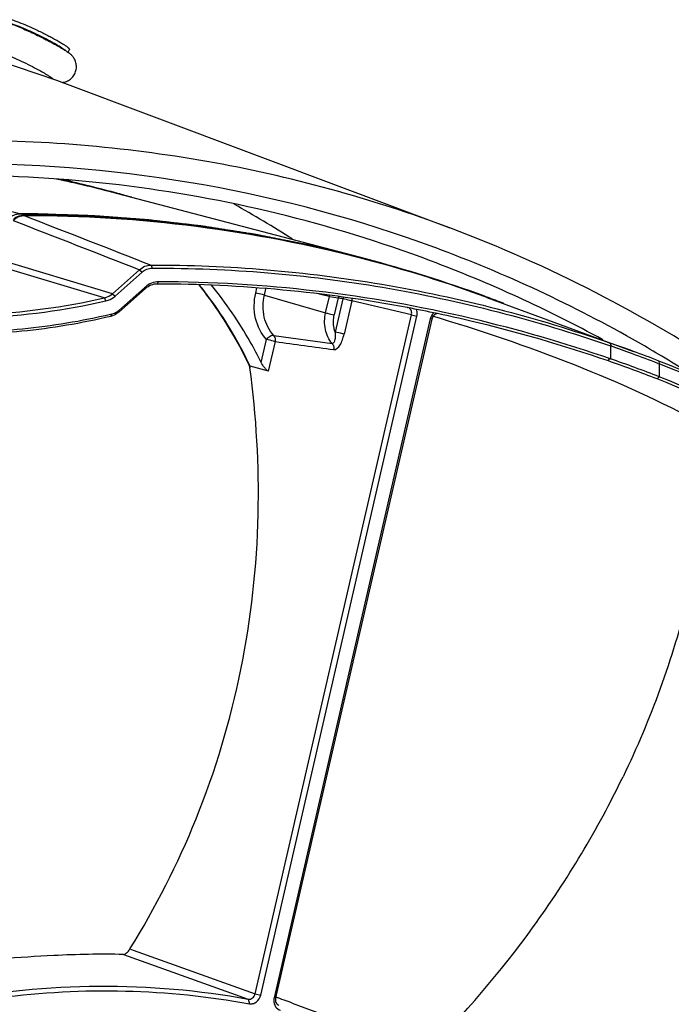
# Model space of a CAD drawing. Header units: millimetres. Extents: x 0 to 420, y 0 to 297.
# Tile 91 of 256: x 194 to 204, y 94 to 109. Entities that reach past the tile are written whole.
import ezdxf

# ---------------------------------------------------------------- set-up
doc = ezdxf.new("R2010")
doc.units = ezdxf.units.MM
doc.header["$LTSCALE"] = 23.1
doc.layers.get('0').update_dxf_attribs({"linetype": 'CONTINUOUS'})
for name, color, linetype in [('02___PRT_ALL_AXES', 7, 'CONTINUOUS'), ('03___PRT_ALL_CURVES', 7, 'CONTINUOUS'), ('06___PRT_ALL_SURFS', 7, 'CONTINUOUS')]:
    doc.layers.add(name, color=color, linetype=linetype)

msp = doc.modelspace()

# ---------------------------------------------------------------- linework, layer by layer
at = {"color": 7, "linetype": 'Continuous'}
for p, q in [((193.7044, 108.5427), (195.0137, 108.1006)), ((195.1848, 108.5182), (195.2049, 108.5597)), ((195.0137, 108.1006), (200.8737, 105.9013)), ((195.218, 106.5803), (195.172, 106.6106)), ((195.2255, 106.594), (195.1796, 106.6242)), ((194.4648, 106.1106), (193.2091, 106.4298)), ((199.6198, 105.4396), (195.9273, 106.4107)), ((194.5295, 106.0935), (194.4648, 106.1106)), ((194.5295, 106.0935), (194.5338, 106.082)), ((194.5295, 106.0935), (194.5404, 106.0935)), ((194.5295, 106.0935), (194.5404, 106.0933)), ((195.7254, 104.8583), (193.7087, 105.4649)), ((195.8455, 104.9215), (193.8279, 105.5283)), ((196.4212, 105.3476), (196.4371, 105.3022)), ((195.8455, 104.9215), (196.2486, 105.2787)), ((195.885, 104.8851), (196.2879, 105.2424)), ((196.2486, 105.2787), (196.2879, 105.2424)), ((196.3366, 105.0209), (196.3248, 105.0105)), ((196.337, 104.9967), (196.3366, 105.0209)), ((196.5117, 105.0657), (196.5334, 105.0994)), ((195.8455, 104.9215), (195.885, 104.8851)), ((196.3248, 105.0105), (195.9411, 104.6705)), ((196.337, 104.9967), (195.9415, 104.6463)), ((197.981, 104.9312), (197.9984, 105.0071)), ((198.1099, 104.9004), (198.1319, 104.9957)), ((198.1099, 104.9004), (199.0227, 104.6371)), ((199.0784, 104.8793), (198.9191, 104.9157)), ((199.0227, 104.6371), (199.0784, 104.8793)), ((199.0784, 104.8793), (199.2096, 104.8579)), ((201.3926, 104.883), (201.4274, 104.8702)), ((201.3926, 104.883), (201.4272, 104.8695)), ((195.7254, 104.8583), (195.749, 104.8136)), ((199.2096, 104.8579), (199.1517, 104.6063)), ((199.2792, 104.8448), (199.1651, 104.3494)), ((199.4112, 104.8132), (199.2972, 104.3177)), ((200.3011, 104.605), (199.4112, 104.8132)), ((201.4254, 104.8649), (203.6077, 104.0625)), ((195.8385, 104.6161), (195.8172, 104.6111)), ((195.8385, 104.6161), (195.8172, 104.6116)), ((195.8231, 104.5835), (195.8385, 104.6161)), ((195.9415, 104.6463), (195.9411, 104.6705)), ((197.9735, 94.4939), (200.3011, 104.605)), ((198.0553, 94.4743), (200.3828, 104.5854)), ((200.2405, 104.7116), (200.2376, 104.7122)), ((200.2409, 104.7144), (200.2379, 104.715)), ((200.3011, 104.605), (200.3828, 104.5854)), ((200.6248, 104.5869), (200.6798, 104.5704)), ((200.7099, 104.619), (200.6868, 104.6241)), ((200.7102, 104.6207), (200.687, 104.6256)), ((200.5822, 104.5446), (198.2546, 94.4335)), ((200.6039, 104.5431), (198.2764, 94.4319)), ((200.6039, 104.5431), (200.5822, 104.5446)), ((200.6798, 104.5704), (200.7282, 104.5558)), ((198.2496, 104.2994), (199.12, 104.1782)), ((198.0636, 103.8987), (198.1419, 104.2388)), ((198.1725, 103.7665), (198.2739, 104.2071)), ((203.2638, 104.1429), (203.2638, 103.9511)), ((197.8946, 103.8214), (197.8991, 103.8409)), ((198.1725, 103.7665), (197.8991, 103.8409)), ((203.9732, 103.8828), (203.9926, 103.8753)), ((203.9733, 103.8828), (203.9926, 103.8753)), ((203.987, 103.9187), (203.9926, 103.8753)), ((203.9926, 103.8753), (203.9926, 103.6832)), ((197.8883, 103.8358), (197.895, 103.8216)), ((197.8907, 103.8374), (197.8974, 103.8233)), ((203.9595, 103.6515), (203.9926, 103.6832)), ((196.0093, 95.0785), (197.869, 94.4134)), ((196.107, 95.1613), (196.1546, 95.1443)), ((196.1546, 95.1443), (197.9735, 94.4939)), ((197.9735, 94.4939), (198.0553, 94.4743)), ((197.869, 94.4134), (197.886, 94.3439)), ((198.2764, 94.4319), (198.2546, 94.4335))]:
    msp.add_line(p, q, dxfattribs=at)
for centre, radius, start, end in [((195.0682, 108.3199), 0.2543, 277.50396, 281.01508), ((193.6554, 86.6146), 20.2402, 69.77752, 90.03458), ((193.5313, 86.322), 20.3628, 83.1872, 89.96699), ((190.9246, 87.3876), 19.6699, 75.26594, 78.02147), ((193.5784, 86.7297), 19.9524, 69.44029, 83.18263), ((187.4923, 88.1707), 20.7453, 57.85893, 60.65824), ((194.5296, 105.8627), 0.2308, 90.02321, 95.66287), ((194.5653, 86.1092), 19.9731, 75.34605, 90.07193), ((194.5505, 86.1176), 19.9759, 75.29916, 90.02891), ((193.6164, 86.5644), 20.3009, 60.26527, 69.72315), ((194.6093, 86.3267), 19.7516, 69.81268, 75.30994), ((194.5945, 86.3338), 19.7557, 69.87251, 75.26336), ((193.5054, 86.5625), 20.1347, 61.36848, 69.41275), ((196.4726, 84.6817), 20.3841, 79.35522, 89.88986), ((196.4925, 84.6631), 20.4364, 76.70416, 89.88533), ((198.9575, 104.9046), 0.1235, 348.17253, 356.21462), ((199.3908, 104.8188), 0.1854, 160.62696, 167.85066), ((199.4592, 104.8057), 0.1842, 159.69337, 167.71823), ((194.5865, 86.3133), 19.7776, 68.99595, 69.76392), ((195.6707, 85.7722), 19.411, 79.28651, 79.49559), ((195.7712, 104.8617), 0.2558, 302.65188, 311.62992), ((196.4073, 84.3032), 20.7681, 78.10774, 79.36277), ((196.3839, 84.1928), 20.881, 76.70919, 78.04247), ((196.2855, 83.8088), 21.2773, 70.93775, 76.68901), ((196.307, 83.8272), 21.2924, 70.92994, 76.73561), ((196.2197, 83.9617), 21.4155, 69.81943, 70.80723), ((196.1973, 83.7421), 21.59, 69.9641, 70.89487), ((193.4929, 86.3412), 20.5558, 59.1632, 60.27487), ((196.6635, 85.0241), 20.2259, 68.81336, 69.96052), ((196.6969, 85.2645), 20.0281, 68.65431, 69.81503), ((193.4545, 86.2771), 20.6306, 57.88844, 59.16306), ((197.507, 87.3012), 17.5775, 68.46389, 70.98303), ((197.5082, 87.1691), 17.7416, 68.5621, 71.07014), ((196.678, 85.2746), 20.0256, 53.23367, 68.59347), ((196.6954, 85.2607), 19.9938, 53.29582, 68.59398), ((196.6593, 85.2117), 19.8323, 53.42521, 68.40193), ((196.6816, 85.2157), 19.862, 53.42521, 68.40193), ((198.4368, 94.3915), 0.187, 167.00843, 177.95498), ((191.9616, 76.5019), 19.021, 69.81588, 70.59806)]:
    msp.add_arc(centre, radius, start, end, dxfattribs=at)
for points, knots in [([(194.3467, 109.0029), (194.3625, 108.9981), (194.3972, 108.9866), (194.4766, 108.957), (194.59, 108.9095), (194.7342, 108.8433), (194.857, 108.7825), (194.9514, 108.7328), (195.0153, 108.6976), (195.0719, 108.6648), (195.1197, 108.6352), (195.1533, 108.6127), (195.1746, 108.5966), (195.1866, 108.5868), (195.1958, 108.578), (195.2025, 108.5703), (195.2064, 108.5629), (195.2049, 108.5597)], [0, 0, 0, 0, 0.0510202, 0.1125939, 0.260893, 0.429672, 0.6014465, 0.6828544, 0.758415, 0.8261698, 0.8843788, 0.9315803, 0.9506954, 0.9666801, 0.9794867, 0.9891363, 1, 1, 1, 1]), ([(194.2507, 108.9699), (194.2735, 108.9631), (194.3239, 108.9459), (194.4399, 108.9014), (194.6043, 108.8301), (194.806, 108.7337), (194.9412, 108.663), (195.0058, 108.6271)], [0, 0, 0, 0, 0.0858672, 0.1921044, 0.4491919, 0.7327418, 1, 1, 1, 1]), ([(194.5597, 108.8566), (194.5152, 108.8761), (194.4517, 108.9027), (194.3717, 108.9326), (194.3367, 108.9443), (194.3207, 108.9491)], [0, 0, 0, 0, 0.5686134, 0.8046291, 1, 1, 1, 1]), ([(195.0091, 108.6323), (194.9759, 108.6514), (194.905, 108.6903), (194.756, 108.7669), (194.6391, 108.8219), (194.5597, 108.8566)], [0, 0, 0, 0, 0.2287547, 0.4825615, 1, 1, 1, 1]), ([(194.1215, 108.5368), (194.1518, 108.5277), (194.2204, 108.5031), (194.3317, 108.4576), (194.4578, 108.4012), (194.5884, 108.3384), (194.7129, 108.2744), (194.8077, 108.2219), (194.8726, 108.1829), (194.9112, 108.1582), (194.9415, 108.1369), (194.9585, 108.1233), (194.9653, 108.117)], [0, 0, 0, 0, 0.100459, 0.2310172, 0.3811737, 0.5387367, 0.690886, 0.8252604, 0.8823131, 0.9310379, 0.9704955, 1, 1, 1, 1]), ([(195.0058, 108.6271), (195.0335, 108.6117), (195.0839, 108.5829), (195.1508, 108.5417), (195.1961, 108.5109), (195.223, 108.4896), (195.2332, 108.4803), (195.2373, 108.4759)], [0, 0, 0, 0, 0.3421486, 0.6292479, 0.8509196, 0.9348172, 1, 1, 1, 1]), ([(195.15, 108.5416), (195.1418, 108.5481), (195.1229, 108.5619), (195.0764, 108.5928), (195.0373, 108.6161), (195.0091, 108.6323)], [0, 0, 0, 0, 0.1865909, 0.4180103, 1, 1, 1, 1]), ([(195.1168, 108.0702), (195.1379, 108.0743), (195.1802, 108.0884), (195.2362, 108.1266), (195.2798, 108.1802), (195.3061, 108.2444), (195.3128, 108.3128), (195.3004, 108.3782), (195.2735, 108.4331), (195.2494, 108.4632), (195.2373, 108.4759)], [0, 0, 0, 0, 0.1245411, 0.2546132, 0.3864329, 0.5185658, 0.6499438, 0.7784979, 0.898443, 1, 1, 1, 1]), ([(200.8737, 105.9012), (199.7015, 106.3412), (197.2631, 107.0075), (194.7442, 107.2135), (193.4848, 107.2033)], [0, 0, 0, 0, 0.4985281, 1, 1, 1, 1]), ([(194.5402, 106.0823), (194.5096, 106.0823), (194.4462, 106.0691), (194.3922, 106.0342), (194.3681, 106.0127)], [0, 0, 0, 0, 0.486687, 1, 1, 1, 1]), ([(194.3755, 106.0394), (194.3854, 106.0468), (194.425, 106.0731), (194.4718, 106.0889), (194.5068, 106.0924)], [0, 0, 0, 0, 0.2595188, 1, 1, 1, 1]), ([(206.3803, 102.8005), (205.9609, 103.1286), (204.2508, 104.3677), (202.3517, 105.3465), (200.8737, 105.9012)], [0, 0, 0, 0, 0.2522282, 1, 1, 1, 1]), ([(196.2486, 105.2787), (196.2729, 105.3), (196.3272, 105.3345), (196.3905, 105.3475), (196.4212, 105.3476)], [0, 0, 0, 0, 0.5125128, 1, 1, 1, 1]), ([(196.4212, 105.3476), (197.572, 105.3511), (199.8972, 105.1564), (202.1553, 104.5715), (203.26, 104.1869)], [0, 0, 0, 0, 0.4959259, 1, 1, 1, 1]), ([(196.2879, 105.2424), (196.3088, 105.2609), (196.3557, 105.2908), (196.4106, 105.3021), (196.4371, 105.3022)], [0, 0, 0, 0, 0.5125715, 1, 1, 1, 1]), ([(196.4371, 105.3022), (197.5859, 105.3056), (199.907, 105.1111), (202.1611, 104.527), (203.2638, 104.1429)], [0, 0, 0, 0, 0.4959138, 1, 1, 1, 1]), ([(196.5334, 105.0994), (196.4983, 105.0994), (196.426, 105.0847), (196.3641, 105.0453), (196.3366, 105.0209)], [0, 0, 0, 0, 0.4887006, 1, 1, 1, 1]), ([(196.5117, 105.0657), (196.4806, 105.0658), (196.4165, 105.0529), (196.3615, 105.0182), (196.337, 104.9967)], [0, 0, 0, 0, 0.4889679, 1, 1, 1, 1]), ([(197.1282, 105.0565), (197.2025, 104.9643), (197.4922, 104.5815), (197.7355, 104.1638), (197.8907, 103.8374)], [0, 0, 0, 0, 0.2468897, 1, 1, 1, 1]), ([(197.8991, 103.8409), (197.847, 103.9502), (197.6299, 104.3757), (197.3642, 104.7766), (197.1409, 105.0544)], [0, 0, 0, 0, 0.2535672, 1, 1, 1, 1]), ([(198.0636, 103.8987), (198.0119, 104.0021), (197.7969, 104.4047), (197.5378, 104.7839), (197.3217, 105.0472)], [0, 0, 0, 0, 0.2533935, 1, 1, 1, 1]), ([(195.7254, 104.8583), (195.7363, 104.8608), (195.7799, 104.8739), (195.8198, 104.8987), (195.8455, 104.9215)], [0, 0, 0, 0, 0.2445844, 1, 1, 1, 1]), ([(195.749, 104.8136), (195.7613, 104.8164), (195.8107, 104.8312), (195.8558, 104.8593), (195.885, 104.8851)], [0, 0, 0, 0, 0.2445392, 1, 1, 1, 1]), ([(198.1419, 104.2388), (198.0618, 104.3252), (197.9479, 104.5552), (197.9527, 104.8082), (197.981, 104.9312)], [0, 0, 0, 0, 0.4828863, 1, 1, 1, 1]), ([(198.1099, 104.9004), (198.1013, 104.9029), (198.0585, 104.9142), (198.0154, 104.9241), (197.981, 104.9312)], [0, 0, 0, 0, 0.2036141, 1, 1, 1, 1]), ([(198.2496, 104.2994), (198.1801, 104.3744), (198.0812, 104.574), (198.0854, 104.7937), (198.1099, 104.9004)], [0, 0, 0, 0, 0.4828862, 1, 1, 1, 1]), ([(193.2779, 104.613), (193.4804, 104.607), (194.3019, 104.61), (195.1223, 104.7208), (195.7254, 104.8583)], [0, 0, 0, 0, 0.2467111, 1, 1, 1, 1]), ([(193.2943, 104.5675), (193.4974, 104.5615), (194.3213, 104.5644), (195.1441, 104.6755), (195.749, 104.8136)], [0, 0, 0, 0, 0.2467149, 1, 1, 1, 1]), ([(199.4112, 104.8132), (199.4027, 104.8157), (199.3589, 104.8274), (199.3148, 104.8375), (199.2792, 104.8448)], [0, 0, 0, 0, 0.1966059, 1, 1, 1, 1]), ([(195.8231, 104.5835), (195.3871, 104.481), (194.5098, 104.3325), (193.6202, 104.3026), (193.1814, 104.3186)], [0, 0, 0, 0, 0.5049386, 1, 1, 1, 1]), ([(195.8172, 104.6111), (195.3861, 104.5108), (194.5189, 104.3654), (193.6397, 104.3364), (193.206, 104.3522)], [0, 0, 0, 0, 0.5048922, 1, 1, 1, 1]), ([(195.9415, 104.6463), (195.9328, 104.6386), (195.8976, 104.6107), (195.8556, 104.5911), (195.8231, 104.5835)], [0, 0, 0, 0, 0.2579119, 1, 1, 1, 1]), ([(199.12, 104.1782), (199.0698, 104.2375), (198.9997, 104.3903), (199.0041, 104.5563), (199.0227, 104.6371)], [0, 0, 0, 0, 0.4839028, 1, 1, 1, 1]), ([(199.0227, 104.6371), (199.0313, 104.6346), (199.0741, 104.6233), (199.1172, 104.6134), (199.1517, 104.6063)], [0, 0, 0, 0, 0.2036141, 1, 1, 1, 1]), ([(199.1651, 104.3494), (199.1579, 104.3692), (199.1346, 104.4527), (199.137, 104.5427), (199.1517, 104.6063)], [0, 0, 0, 0, 0.2446162, 1, 1, 1, 1]), ([(200.3011, 104.605), (200.3056, 104.6237), (200.3055, 104.6627), (200.2834, 104.6959), (200.2691, 104.7064)], [0, 0, 0, 0, 0.5202841, 1, 1, 1, 1]), ([(200.3828, 104.5854), (200.3847, 104.5938), (200.3901, 104.6273), (200.386, 104.6625), (200.3773, 104.6862)], [0, 0, 0, 0, 0.2556765, 1, 1, 1, 1]), ([(200.6868, 104.6242), (200.6676, 104.622), (200.6289, 104.6013), (200.6089, 104.5636), (200.6039, 104.5431)], [0, 0, 0, 0, 0.4784615, 1, 1, 1, 1]), ([(200.7282, 104.5558), (201.4466, 104.3382), (202.8186, 103.8674), (204.1382, 103.2589), (204.7489, 102.9204)], [0, 0, 0, 0, 0.5181171, 1, 1, 1, 1]), ([(198.2496, 104.2994), (198.2317, 104.3022), (198.1892, 104.2846), (198.1573, 104.2573), (198.1419, 104.2388)], [0, 0, 0, 0, 0.4295812, 1, 1, 1, 1]), ([(198.2739, 104.2071), (198.2755, 104.2155), (198.278, 104.2479), (198.266, 104.282), (198.2496, 104.2994)], [0, 0, 0, 0, 0.2633551, 1, 1, 1, 1]), ([(199.1651, 104.3494), (199.1655, 104.3309), (199.1656, 104.2932), (199.1635, 104.239), (199.1447, 104.1752), (199.12, 104.1782)], [0, 0, 0, 0, 0.3024695, 0.5928652, 1, 1, 1, 1]), ([(199.1418, 104.0887), (199.181, 104.0834), (199.2391, 104.149), (199.2747, 104.2333), (199.2906, 104.2892), (199.2972, 104.3177)], [0, 0, 0, 0, 0.4096131, 0.6966722, 1, 1, 1, 1]), ([(199.2972, 104.3177), (199.2886, 104.3202), (199.2449, 104.3319), (199.2008, 104.3421), (199.1651, 104.3494)], [0, 0, 0, 0, 0.1966231, 1, 1, 1, 1]), ([(198.2739, 104.2071), (198.2654, 104.2097), (198.2216, 104.2213), (198.1775, 104.2315), (198.1419, 104.2388)], [0, 0, 0, 0, 0.1966203, 1, 1, 1, 1]), ([(199.12, 104.1782), (199.1249, 104.1725), (199.1422, 104.1462), (199.1461, 104.1121), (199.1418, 104.0887)], [0, 0, 0, 0, 0.2406631, 1, 1, 1, 1]), ([(203.26, 104.1869), (203.2615, 104.1824), (203.2643, 104.1748), (203.2673, 104.1626), (203.2724, 104.1554), (203.2752, 104.1485), (203.2715, 104.1433), (203.2668, 104.143), (203.2638, 104.1429)], [0, 0, 0, 0, 0.2610146, 0.455555, 0.6809433, 0.7659853, 0.8326511, 1, 1, 1, 1]), ([(198.1725, 103.7665), (198.1612, 103.7696), (198.1394, 103.7877), (198.1018, 103.8311), (198.0774, 103.8711), (198.0636, 103.8987)], [0, 0, 0, 0, 0.2024422, 0.4660789, 1, 1, 1, 1]), ([(203.2346, 103.9193), (203.2361, 103.9227), (203.2382, 103.9279), (203.2423, 103.9341), (203.2439, 103.9395), (203.2434, 103.9452), (203.248, 103.9504), (203.2556, 103.9511), (203.2609, 103.9513), (203.2638, 103.9511)], [0, 0, 0, 0, 0.2242447, 0.3375978, 0.4493806, 0.5609341, 0.668725, 0.8271745, 1, 1, 1, 1]), ([(196.107, 95.1613), (196.4897, 95.7767), (197.1738, 97.1201), (197.829, 99.3104), (198.0798, 101.5879), (197.9912, 103.0975), (197.8946, 103.8214)], [0, 0, 0, 0, 0.2412249, 0.4989371, 0.7568715, 1, 1, 1, 1]), ([(204.7667, 102.9115), (204.7381, 102.0688), (204.487, 100.2794), (203.8659, 98.5814), (203.4529, 97.7264)], [0, 0, 0, 0, 0.4703751, 1, 1, 1, 1]), ([(202.9915, 92.1144), (203.5587, 92.5408), (204.6383, 93.4581), (206.0124, 95.0087), (207.0483, 96.6498), (207.5153, 97.7944), (207.6836, 98.3466)], [0, 0, 0, 0, 0.2686713, 0.5346941, 0.7814401, 1, 1, 1, 1]), ([(200.5034, 93.5976), (201.0875, 94.1848), (202.1952, 95.4805), (203.0748, 96.9439), (203.4529, 97.7264)], [0, 0, 0, 0, 0.4879645, 1, 1, 1, 1]), ([(196.0093, 95.0785), (195.6642, 95.0882), (194.7981, 95.0659), (193.9353, 94.9952), (193.4176, 94.9436)], [0, 0, 0, 0, 0.398917, 1, 1, 1, 1]), ([(196.0093, 95.0785), (196.0161, 95.0783), (196.0332, 95.0842), (196.0689, 95.1096), (196.0931, 95.1389), (196.107, 95.1613)], [0, 0, 0, 0, 0.1542998, 0.3965673, 1, 1, 1, 1]), ([(193.3876, 94.3872), (194.1298, 94.5282), (195.6319, 94.6782), (197.1365, 94.5477), (197.869, 94.4134)], [0, 0, 0, 0, 0.5036033, 1, 1, 1, 1]), ([(194.1657, 94.4365), (194.786, 94.5165), (196.034, 94.5832), (197.2774, 94.4555), (197.886, 94.3439)], [0, 0, 0, 0, 0.5027331, 1, 1, 1, 1]), ([(197.869, 94.4134), (197.8912, 94.4092), (197.9429, 94.4245), (197.9682, 94.4696), (197.9735, 94.4939)], [0, 0, 0, 0, 0.4761825, 1, 1, 1, 1]), ([(197.886, 94.3439), (197.9038, 94.3406), (197.9424, 94.3427), (198.0126, 94.3789), (198.0463, 94.4351), (198.0553, 94.4743)], [0, 0, 0, 0, 0.233536, 0.4801497, 1, 1, 1, 1]), ([(198.25, 94.3982), (198.2488, 94.3645), (198.2642, 94.2971), (198.3218, 94.2554), (198.3514, 94.2488)], [0, 0, 0, 0, 0.5258828, 1, 1, 1, 1]), ([(198.2764, 94.4319), (198.2715, 94.4096), (198.2738, 94.3629), (198.3076, 94.3279), (198.3267, 94.3207)], [0, 0, 0, 0, 0.5281777, 1, 1, 1, 1])]:
    msp.add_open_spline(points, degree=3, knots=knots, dxfattribs=at)
for points in [[(194.5402, 106.0823), (195.1673, 105.8376), (195.7943, 105.5927), (196.4212, 105.3476)], [(194.3681, 106.0127), (194.995, 105.7682), (195.6219, 105.5235), (196.2486, 105.2787)], [(199.4131, 104.8503), (199.4145, 104.838), (199.4138, 104.8253), (199.4112, 104.8132)], [(195.9092, 104.6464), (195.8876, 104.6325), (195.8635, 104.622), (195.8385, 104.6161)], [(200.6334, 104.636), (200.6081, 104.6119), (200.59, 104.5786), (200.5822, 104.5446)], [(198.2739, 104.2071), (198.5632, 104.1675), (198.8525, 104.1279), (199.1418, 104.0887)]]:
    msp.add_open_spline(points, degree=3, dxfattribs=at)
at = {"layer": '02___PRT_ALL_AXES', "color": 7, "linetype": 'Continuous'}
for p, q in [((195.1398, 106.6135), (195.1496, 106.6065)), ((195.1406, 106.615), (195.1507, 106.6084))]:
    msp.add_line(p, q, dxfattribs=at)
for centre, radius, start, end in [((190.8845, 87.397), 19.6717, 76.28347, 77.83642), ((190.787, 87.438), 19.6605, 74.84068, 77.32426), ((190.8883, 87.4132), 19.6551, 75.14453, 76.28323), ((190.7904, 87.4512), 19.6469, 74.21265, 74.84031)]:
    msp.add_arc(centre, radius, start, end, dxfattribs=at)
at = {"layer": '03___PRT_ALL_CURVES', "color": 4, "linetype": 'Continuous'}
for p, q in [((194.5407, 106.1105), (194.4648, 106.1106)), ((194.717, 106.1098), (194.7352, 106.1096)), ((194.7352, 106.1088), (194.717, 106.1091))]:
    msp.add_line(p, q, dxfattribs=at)
for points, knots in [([(194.2937, 106.0417), (194.3061, 106.0528), (194.3325, 106.0728), (194.3754, 106.0948), (194.4203, 106.1083), (194.4507, 106.1114), (194.4658, 106.1114)], [0, 0, 0, 0, 0.2498421, 0.500175, 0.7503074, 1, 1, 1, 1]), ([(194.4658, 106.1114), (194.476, 106.1113), (194.4964, 106.1113), (194.522, 106.1112), (194.5424, 106.1112), (194.5577, 106.1111), (194.573, 106.1111), (194.5883, 106.111), (194.6011, 106.1109), (194.6113, 106.1108), (194.6177, 106.1108), (194.6228, 106.1108), (194.626, 106.1107), (194.6282, 106.1107), (194.6295, 106.1107), (194.6309, 106.1107), (194.6326, 106.1107), (194.6367, 106.1107), (194.6429, 106.1106), (194.6511, 106.1105), (194.6594, 106.1104), (194.6703, 106.1103), (194.6896, 106.1101), (194.706, 106.11), (194.717, 106.1098)], [0, 0, 0, 0, 0.125, 0.25, 0.3125, 0.375, 0.4375, 0.5, 0.5625, 0.59375, 0.625, 0.640625, 0.65625, 0.6640625, 0.6679688, 0.671875, 0.6796875, 0.6875, 0.71875, 0.75, 0.78125, 0.8125, 0.875, 1, 1, 1, 1]), ([(194.717, 106.1091), (194.7102, 106.1091), (194.7, 106.1093), (194.6864, 106.1094), (194.6762, 106.1095), (194.666, 106.1096), (194.6575, 106.1097), (194.6507, 106.1098), (194.6464, 106.1098), (194.643, 106.1098), (194.6405, 106.1099), (194.6383, 106.1099), (194.6369, 106.1099), (194.636, 106.1099), (194.6354, 106.1099), (194.6346, 106.1099), (194.6336, 106.1099), (194.6319, 106.1099), (194.6294, 106.1099), (194.6265, 106.11), (194.6225, 106.11), (194.6176, 106.11), (194.6097, 106.1101), (194.5999, 106.1101), (194.588, 106.1102), (194.5762, 106.1103), (194.5604, 106.1103), (194.5486, 106.1104), (194.5407, 106.1105)], [0, 0, 0, 0, 0.125, 0.1875, 0.25, 0.3125, 0.375, 0.40625, 0.4375, 0.453125, 0.46875, 0.484375, 0.4921875, 0.4960938, 0.5, 0.5039062, 0.5078125, 0.515625, 0.53125, 0.546875, 0.5625, 0.59375, 0.625, 0.6875, 0.75, 0.8125, 0.875, 1, 1, 1, 1]), ([(194.7352, 106.1096), (194.7861, 106.1079), (194.8879, 106.1046), (195.0152, 106.1003), (195.117, 106.097), (195.1934, 106.0944), (195.2698, 106.0919), (195.3461, 106.0894), (195.4098, 106.0873), (195.4543, 106.0858), (195.4798, 106.0849), (195.4989, 106.0843), (195.518, 106.0837), (195.5323, 106.0832), (195.5418, 106.0829), (195.5458, 106.0827), (195.549, 106.0827), (195.5522, 106.0824), (195.5577, 106.082), (195.5656, 106.0814), (195.5783, 106.0805), (195.5941, 106.0793), (195.6195, 106.0775), (195.6511, 106.0752), (195.6891, 106.0724), (195.7398, 106.0686), (195.8031, 106.064), (195.8792, 106.0584), (195.9552, 106.0528), (196.0312, 106.0472), (196.1072, 106.0416), (196.1705, 106.0369), (196.2212, 106.0332), (196.2592, 106.0304), (196.2909, 106.0281), (196.3162, 106.0262), (196.332, 106.025), (196.3447, 106.0241), (196.3526, 106.0235), (196.3582, 106.0231), (196.3613, 106.0229), (196.3645, 106.0225), (196.3684, 106.0221), (196.3747, 106.0213), (196.3826, 106.0204), (196.3952, 106.019), (196.4109, 106.0172), (196.4298, 106.015), (196.455, 106.0121), (196.4991, 106.0071), (196.562, 105.9999), (196.6376, 105.9913), (196.7131, 105.9826), (196.7887, 105.974), (196.8643, 105.9653), (196.9272, 105.9581), (196.9776, 105.9523), (197.0154, 105.948), (197.0532, 105.9437), (197.0846, 105.9401), (197.1098, 105.9372), (197.1256, 105.9354), (197.1382, 105.934), (197.1476, 105.9329), (197.1555, 105.932), (197.161, 105.9314), (197.1641, 105.931), (197.1665, 105.9308), (197.1688, 105.9304), (197.172, 105.9299), (197.1774, 105.929), (197.1852, 105.9278), (197.1946, 105.9263), (197.2071, 105.9244), (197.2227, 105.922), (197.2478, 105.9181), (197.279, 105.9132), (197.3165, 105.9073), (197.354, 105.9015), (197.404, 105.8937), (197.4665, 105.884), (197.5416, 105.8723), (197.6166, 105.8606), (197.6916, 105.8489), (197.7666, 105.8372), (197.8291, 105.8275), (197.8729, 105.8206), (197.8979, 105.8168), (197.9166, 105.8138), (197.9323, 105.8114), (197.9448, 105.8094), (197.9526, 105.8082), (197.9588, 105.8073), (197.9627, 105.8066), (197.9659, 105.8062), (197.969, 105.8056), (197.9744, 105.8045), (197.9821, 105.803), (197.9945, 105.8005), (198.01, 105.7975), (198.0348, 105.7925), (198.0658, 105.7864), (198.103, 105.7791), (198.1526, 105.7692), (198.2146, 105.757), (198.2889, 105.7423), (198.3633, 105.7275), (198.4377, 105.7128), (198.5121, 105.6981), (198.5741, 105.6858), (198.6236, 105.676), (198.6608, 105.6687), (198.6918, 105.6625), (198.7166, 105.6576), (198.7321, 105.6546), (198.7445, 105.6521), (198.7523, 105.6506), (198.7577, 105.6495), (198.7608, 105.6489), (198.7639, 105.6481), (198.7678, 105.6472), (198.774, 105.6457), (198.7817, 105.6438), (198.7942, 105.6408), (198.8097, 105.6371), (198.8283, 105.6326), (198.8532, 105.6266), (198.8966, 105.6161), (198.9587, 105.6011), (199.0333, 105.5832), (199.1078, 105.5652), (199.1823, 105.5473), (199.2817, 105.5233), (199.4059, 105.4934), (199.5053, 105.4694), (199.555, 105.4575)], [0, 0, 0, 0, 0.03125, 0.0625, 0.078125, 0.09375, 0.109375, 0.125, 0.140625, 0.1484375, 0.1523438, 0.15625, 0.1601562, 0.1640625, 0.1650391, 0.1660156, 0.1665039, 0.1669922, 0.1679688, 0.1699219, 0.171875, 0.1757812, 0.1796875, 0.1875, 0.1953125, 0.203125, 0.21875, 0.234375, 0.25, 0.265625, 0.28125, 0.296875, 0.3046875, 0.3125, 0.3203125, 0.3242188, 0.328125, 0.3300781, 0.3320312, 0.3330078, 0.3334961, 0.3339844, 0.3349609, 0.3359375, 0.3378906, 0.3398438, 0.34375, 0.3476562, 0.3515625, 0.359375, 0.375, 0.390625, 0.40625, 0.421875, 0.4375, 0.453125, 0.4609375, 0.46875, 0.4765625, 0.484375, 0.4882812, 0.4921875, 0.4941406, 0.4960938, 0.4980469, 0.4990234, 0.4995117, 0.5, 0.5004883, 0.5009766, 0.5019531, 0.5039062, 0.5058594, 0.5078125, 0.5117188, 0.515625, 0.5234375, 0.53125, 0.5390625, 0.546875, 0.5625, 0.578125, 0.59375, 0.609375, 0.625, 0.640625, 0.6484375, 0.6523438, 0.65625, 0.6601562, 0.6621094, 0.6640625, 0.6650391, 0.6660156, 0.6665039, 0.6669922, 0.6679688, 0.6699219, 0.671875, 0.6757812, 0.6796875, 0.6875, 0.6953125, 0.703125, 0.71875, 0.734375, 0.75, 0.765625, 0.78125, 0.796875, 0.8046875, 0.8125, 0.8203125, 0.8242188, 0.828125, 0.8300781, 0.8320312, 0.8330078, 0.8334961, 0.8339844, 0.8349609, 0.8359375, 0.8378906, 0.8398438, 0.84375, 0.8476562, 0.8515625, 0.859375, 0.875, 0.890625, 0.90625, 0.921875, 0.9375, 0.96875, 1, 1, 1, 1]), ([(199.5548, 105.4567), (199.5057, 105.4686), (199.4075, 105.4922), (199.2848, 105.5219), (199.1866, 105.5455), (199.1129, 105.5633), (199.0393, 105.5811), (198.9656, 105.5988), (198.9043, 105.6136), (198.8613, 105.624), (198.8368, 105.6299), (198.8184, 105.6344), (198.803, 105.6381), (198.7907, 105.641), (198.7831, 105.6429), (198.7769, 105.6444), (198.7731, 105.6453), (198.77, 105.646), (198.7669, 105.6467), (198.7615, 105.6477), (198.7538, 105.6493), (198.7414, 105.6517), (198.7259, 105.6548), (198.7011, 105.6597), (198.6701, 105.6659), (198.6329, 105.6733), (198.5833, 105.6831), (198.5214, 105.6954), (198.447, 105.7101), (198.3726, 105.7249), (198.2983, 105.7397), (198.2239, 105.7544), (198.1619, 105.7667), (198.1124, 105.7765), (198.0752, 105.7839), (198.0442, 105.7901), (198.0194, 105.795), (198.0039, 105.7981), (197.9915, 105.8005), (197.9838, 105.802), (197.9783, 105.8031), (197.9752, 105.8037), (197.9721, 105.8042), (197.9682, 105.8048), (197.9619, 105.8058), (197.9541, 105.807), (197.9416, 105.809), (197.926, 105.8114), (197.9073, 105.8143), (197.8823, 105.8182), (197.8385, 105.8251), (197.776, 105.8349), (197.701, 105.8466), (197.626, 105.8583), (197.551, 105.87), (197.476, 105.8818), (197.4135, 105.8915), (197.3635, 105.8993), (197.326, 105.9052), (197.2885, 105.9111), (197.2572, 105.916), (197.2322, 105.9199), (197.2166, 105.9223), (197.2041, 105.9243), (197.1947, 105.9257), (197.1869, 105.927), (197.1814, 105.9278), (197.1783, 105.9283), (197.176, 105.9287), (197.1736, 105.9289), (197.1705, 105.9293), (197.1649, 105.9299), (197.1571, 105.9308), (197.1476, 105.9319), (197.135, 105.9334), (197.1193, 105.9352), (197.0941, 105.9381), (197.0626, 105.9417), (197.0249, 105.946), (196.9871, 105.9504), (196.9367, 105.9562), (196.8738, 105.9634), (196.7982, 105.9721), (196.7227, 105.9808), (196.6471, 105.9894), (196.5716, 105.9981), (196.5086, 106.0054), (196.4645, 106.0104), (196.4394, 106.0133), (196.4205, 106.0155), (196.4047, 106.0173), (196.3921, 106.0187), (196.3843, 106.0196), (196.378, 106.0204), (196.374, 106.0208), (196.3709, 106.0212), (196.3677, 106.0215), (196.3622, 106.0219), (196.3543, 106.0225), (196.3416, 106.0234), (196.3258, 106.0246), (196.3004, 106.0264), (196.2688, 106.0288), (196.2308, 106.0316), (196.1801, 106.0354), (196.1168, 106.04), (196.0408, 106.0457), (195.9648, 106.0513), (195.8888, 106.0569), (195.8128, 106.0626), (195.7494, 106.0672), (195.6988, 106.071), (195.6608, 106.0738), (195.6291, 106.0762), (195.6038, 106.078), (195.5879, 106.0792), (195.5753, 106.0801), (195.5673, 106.0807), (195.5618, 106.0812), (195.5586, 106.0814), (195.5554, 106.0814), (195.5514, 106.0816), (195.5449, 106.0818), (195.5369, 106.0821), (195.524, 106.0825), (195.5079, 106.083), (195.4886, 106.0837), (195.4628, 106.0845), (195.4178, 106.0861), (195.3534, 106.0882), (195.2761, 106.0908), (195.1988, 106.0934), (195.1215, 106.0959), (195.0185, 106.0994), (194.8897, 106.1037), (194.7867, 106.1071), (194.7352, 106.1088)], [0, 0, 0, 0, 0.03125, 0.0625, 0.078125, 0.09375, 0.109375, 0.125, 0.140625, 0.1484375, 0.1523438, 0.15625, 0.1601562, 0.1621094, 0.1640625, 0.1650391, 0.1660156, 0.1665039, 0.1669922, 0.1679688, 0.1699219, 0.171875, 0.1757812, 0.1796875, 0.1875, 0.1953125, 0.203125, 0.21875, 0.234375, 0.25, 0.265625, 0.28125, 0.296875, 0.3046875, 0.3125, 0.3203125, 0.3242188, 0.328125, 0.3300781, 0.3320312, 0.3330078, 0.3334961, 0.3339844, 0.3349609, 0.3359375, 0.3378906, 0.3398438, 0.34375, 0.3476562, 0.3515625, 0.359375, 0.375, 0.390625, 0.40625, 0.421875, 0.4375, 0.453125, 0.4609375, 0.46875, 0.4765625, 0.484375, 0.4882812, 0.4921875, 0.4941406, 0.4960938, 0.4980469, 0.4990234, 0.4995117, 0.5, 0.5004883, 0.5009766, 0.5019531, 0.5039062, 0.5058594, 0.5078125, 0.5117188, 0.515625, 0.5234375, 0.53125, 0.5390625, 0.546875, 0.5625, 0.578125, 0.59375, 0.609375, 0.625, 0.640625, 0.6484375, 0.6523438, 0.65625, 0.6601562, 0.6621094, 0.6640625, 0.6650391, 0.6660156, 0.6665039, 0.6669922, 0.6679688, 0.6699219, 0.671875, 0.6757812, 0.6796875, 0.6875, 0.6953125, 0.703125, 0.71875, 0.734375, 0.75, 0.765625, 0.78125, 0.796875, 0.8046875, 0.8125, 0.8203125, 0.8242188, 0.828125, 0.8300781, 0.8320312, 0.8330078, 0.8334961, 0.8339844, 0.8349609, 0.8359375, 0.8378906, 0.8398438, 0.84375, 0.8476562, 0.8515625, 0.859375, 0.875, 0.890625, 0.90625, 0.921875, 0.9375, 0.96875, 1, 1, 1, 1])]:
    msp.add_open_spline(points, degree=3, knots=knots, dxfattribs=at)
at = {"layer": '06___PRT_ALL_SURFS', "color": 7, "linetype": 'Continuous'}
msp.add_line((198.5246, 94.3548), (199.8037, 93.8845), dxfattribs=at)

doc.saveas('drawing.dxf')
